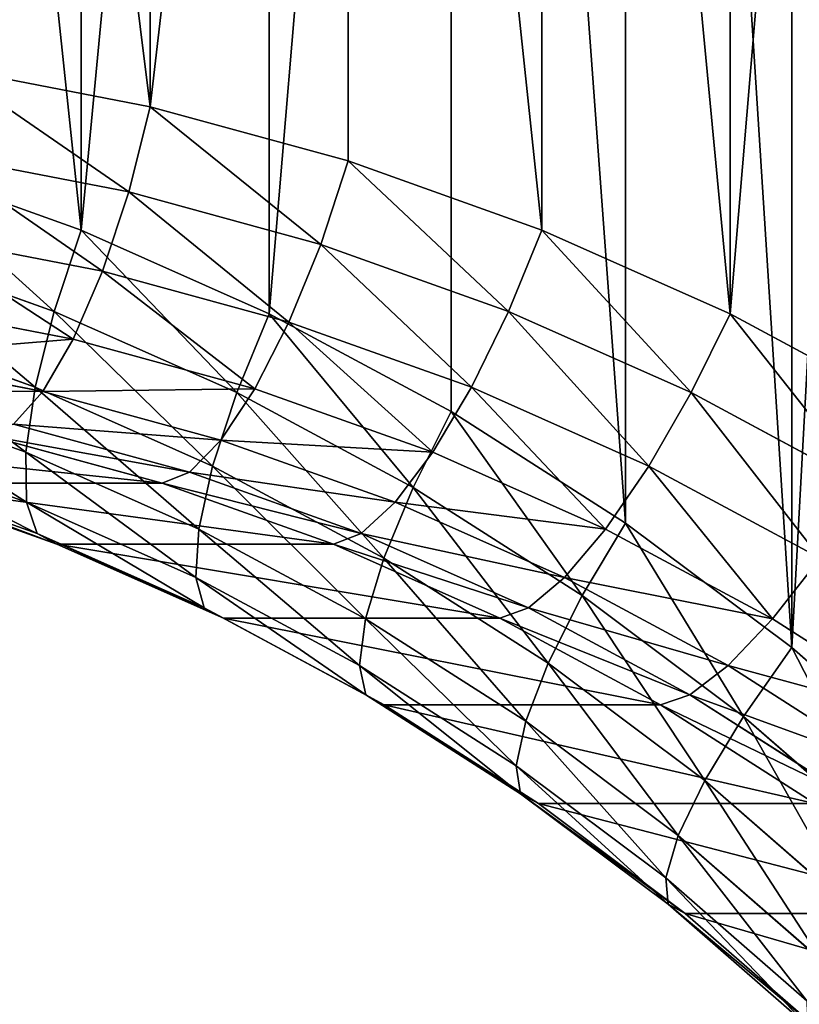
# Model space of a CAD drawing. Extents: x 0 to 1840, y 0 to 334.
# Tile 82 of 109: x 1791.62 to 1796.26, y 156.06 to 161.92. Entities that reach past the tile are written whole.
import ezdxf

# ---------------------------------------------------------------- set-up
doc = ezdxf.new("R2010")
doc.units = 0
doc.layers.get('0').update_dxf_attribs({"color": 13, "linetype": 'CONTINUOUS'})

# ---------------------------------------------------------------- blocks, each defined once
blk = doc.blocks.new('GROUP_16')
for p, q in [((50.0767, 14.7225, 2), (48.832, 14.4914, 2)), ((48.832, 14.4914, 2), (47.6077, 14.1695, 2)), ((48.9452, 13.9859, 2.0681), (48.832, 14.4914, 2)), ((47.6077, 14.1695, 2), (46.4103, 13.7586, 2)), ((47.6077, 14.1695, 12), (46.4103, 13.7586, 12)), ((47.6077, 14.1695, 2), (47.7577, 13.6737, 2.0681)), ((48.9452, 13.9859, 2.0681), (50.1525, 14.2101, 2.0681)), ((47.7577, 13.6737, 2.0681), (48.9452, 13.9859, 2.0681)), ((49.0507, 13.5149, 2.2679), (48.9452, 13.9859, 2.0681)), ((46.4103, 13.7586, 2), (45.2462, 13.261, 2)), ((46.4103, 13.7586, 12), (45.2462, 13.261, 12)), ((46.4103, 13.7586, 12), (46.5963, 13.2752, 11.9319)), ((46.5963, 13.2752, 2.0681), (46.4103, 13.7586, 2)), ((49.0507, 13.5149, 2.2679), (50.2231, 13.7326, 2.2679)), ((46.5963, 13.2752, 11.9319), (47.7577, 13.6737, 11.9319)), ((46.5963, 13.2752, 2.0681), (47.7577, 13.6737, 2.0681)), ((47.7577, 13.6737, 2.0681), (47.8975, 13.2117, 2.2679)), ((47.8975, 13.2117, 2.2679), (49.0507, 13.5149, 2.2679)), ((49.1413, 13.1104, 2.5858), (49.0507, 13.5149, 2.2679)), ((49.1413, 13.1104, 2.5858), (50.2838, 13.3226, 2.5858)), ((45.2462, 13.261, 2), (44.1219, 12.6793, 2)), ((45.2462, 13.261, 12), (44.1219, 12.6793, 12)), ((45.2462, 13.261, 12), (45.4672, 12.7925, 11.9319)), ((45.2462, 13.261, 2), (45.4672, 12.7925, 2.0681)), ((45.4672, 12.7925, 11.9319), (46.5963, 13.2752, 11.9319)), ((45.4672, 12.7925, 2.0681), (46.5963, 13.2752, 2.0681)), ((46.5963, 13.2752, 11.9319), (46.7696, 12.8247, 11.7321)), ((46.7696, 12.8247, 2.2679), (46.5963, 13.2752, 2.0681)), ((46.7696, 12.8247, 11.7321), (47.8975, 13.2117, 11.7321)), ((46.7696, 12.8247, 2.2679), (47.8975, 13.2117, 2.2679)), ((47.8975, 13.2117, 2.2679), (48.0175, 12.8149, 2.5858)), ((48.0175, 12.8149, 2.5858), (49.1413, 13.1104, 2.5858)), ((49.2109, 12.8, 3), (49.1413, 13.1104, 2.5858)), ((49.2109, 12.8, 3), (50.3304, 13.008, 3)), ((45.6731, 12.3559, 11.7321), (46.7696, 12.8247, 11.7321)), ((45.6731, 12.3559, 2.2679), (46.7696, 12.8247, 2.2679)), ((46.7696, 12.8247, 11.7321), (46.9184, 12.4378, 11.4142)), ((46.9184, 12.4378, 2.5858), (46.7696, 12.8247, 2.2679)), ((44.3766, 12.2282, 11.9319), (45.4672, 12.7925, 11.9319)), ((44.3766, 12.2282, 2.0681), (45.4672, 12.7925, 2.0681)), ((45.4672, 12.7925, 11.9319), (45.6731, 12.3559, 11.7321)), ((45.4672, 12.7925, 2.0681), (45.6731, 12.3559, 2.2679)), ((46.9184, 12.4378, 11.4142), (48.0175, 12.8149, 11.4142)), ((46.9184, 12.4378, 2.5858), (48.0175, 12.8149, 2.5858)), ((48.0175, 12.8149, 2.5858), (48.1096, 12.5105, 3)), ((48.1096, 12.5105, 3), (49.2109, 12.8, 3)), ((49.2546, 12.6049, 3.4824), (49.2109, 12.8, 3)), ((44.1219, 12.6793, 12), (43.0432, 12.0166, 12)), ((44.3766, 12.2282, 11.9319), (44.1219, 12.6793, 12)), ((48.1675, 12.3192, 3.4824), (49.2546, 12.6049, 3.4824)), ((48.1873, 12.2539, 4), (49.2695, 12.5384, 4)), ((47.0326, 12.141, 11), (48.1096, 12.5105, 11)), ((47.0326, 12.141, 3), (48.1096, 12.5105, 3)), ((48.1096, 12.5105, 3), (48.1675, 12.3192, 3.4824)), ((45.8499, 11.981, 11.4142), (46.9184, 12.4378, 11.4142)), ((45.8499, 11.981, 2.5858), (46.9184, 12.4378, 2.5858)), ((46.9184, 12.4378, 11.4142), (47.0326, 12.141, 11)), ((47.0326, 12.141, 3), (46.9184, 12.4378, 2.5858)), ((44.614, 11.808, 11.7321), (45.6731, 12.3559, 11.7321)), ((44.614, 11.808, 2.2679), (45.6731, 12.3559, 2.2679)), ((45.6731, 12.3559, 11.7321), (45.8499, 11.981, 11.4142)), ((45.6731, 12.3559, 2.2679), (45.8499, 11.981, 2.5858)), ((47.1044, 11.9544, 10.5176), (48.1675, 12.3192, 10.5176)), ((47.1044, 11.9544, 3.4824), (48.1675, 12.3192, 3.4824)), ((48.1675, 12.3192, 3.4824), (48.1873, 12.2539, 4)), ((47.1289, 11.8907, 4), (48.1873, 12.2539, 4)), ((47.1289, 11.8907, 10), (48.1873, 12.2539, 10)), ((48.1873, 12.2539, 4), (48.1873, 12.2539, 10)), ((43.3304, 11.5855, 11.9319), (44.3766, 12.2282, 11.9319)), ((44.614, 11.808, 11.7321), (44.3766, 12.2282, 11.9319)), ((45.9856, 11.6934, 11), (47.0326, 12.141, 11)), ((45.9856, 11.6934, 3), (47.0326, 12.141, 3)), ((47.0326, 12.141, 11), (47.1044, 11.9544, 10.5176)), ((47.1044, 11.9544, 3.4824), (47.0326, 12.141, 3)), ((43.0432, 12.0166, 12), (42.0161, 11.2765, 12)), ((43.0432, 12.0166, 12), (43.3304, 11.5855, 11.9319)), ((44.8179, 11.4471, 11.4142), (45.8499, 11.981, 11.4142)), ((44.8179, 11.4471, 2.5858), (45.8499, 11.981, 2.5858)), ((45.8499, 11.981, 11.4142), (45.9856, 11.6934, 11)), ((45.8499, 11.981, 2.5858), (45.9856, 11.6934, 3)), ((46.0709, 11.5125, 10.5176), (47.1044, 11.9544, 10.5176)), ((46.0709, 11.5125, 3.4824), (47.1044, 11.9544, 3.4824)), ((47.1044, 11.9544, 10.5176), (47.1289, 11.8907, 10)), ((47.1289, 11.8907, 4), (47.1044, 11.9544, 3.4824)), ((46.1, 11.4509, 4), (47.1289, 11.8907, 4)), ((46.1, 11.4509, 10), (47.1289, 11.8907, 10)), ((47.1289, 11.8907, 4), (47.1289, 11.8907, 10)), ((43.598, 11.1838, 11.7321), (44.614, 11.808, 11.7321)), ((44.8179, 11.4471, 11.4142), (44.614, 11.808, 11.7321)), ((44.8179, 11.4471, 2.5858), (44.614, 11.808, 2.2679)), ((44.9743, 11.1701, 11), (45.9856, 11.6934, 11)), ((44.9743, 11.1701, 3), (45.9856, 11.6934, 3)), ((45.9856, 11.6934, 11), (46.0709, 11.5125, 10.5176)), ((45.9856, 11.6934, 3), (46.0709, 11.5125, 3.4824)), ((42.3342, 10.8677, 11.9319), (43.3304, 11.5855, 11.9319)), ((43.3304, 11.5855, 11.9319), (43.598, 11.1838, 11.7321)), ((45.0726, 10.9961, 10.5176), (46.0709, 11.5125, 10.5176)), ((45.0726, 10.9961, 3.4824), (46.0709, 11.5125, 3.4824)), ((46.0709, 11.5125, 10.5176), (46.1, 11.4509, 10)), ((46.0709, 11.5125, 3.4824), (46.1, 11.4509, 4)), ((43.8278, 10.8388, 11.4142), (44.8179, 11.4471, 11.4142)), ((43.8278, 10.8388, 2.5858), (44.8179, 11.4471, 2.5858)), ((44.9743, 11.1701, 11), (44.8179, 11.4471, 11.4142)), ((44.9743, 11.1701, 3), (44.8179, 11.4471, 2.5858)), ((45.1062, 10.9367, 4), (46.1, 11.4509, 4)), ((45.1062, 10.9367, 10), (46.1, 11.4509, 10)), ((46.1, 11.4509, 4), (46.1, 11.4509, 10)), ((42.0161, 11.2765, 12), (41.0461, 10.4631, 12)), ((42.0161, 11.2765, 12), (42.3342, 10.8677, 11.9319)), ((42.6305, 10.4867, 11.7321), (43.598, 11.1838, 11.7321)), ((43.598, 11.1838, 11.7321), (43.8278, 10.8388, 11.4142)), ((44.0041, 10.5741, 11), (44.9743, 11.1701, 11)), ((44.0041, 10.5741, 3), (44.9743, 11.1701, 3)), ((45.0726, 10.9961, 10.5176), (44.9743, 11.1701, 11)), ((45.0726, 10.9961, 3.4824), (44.9743, 11.1701, 3)), ((44.1149, 10.4077, 10.5176), (45.0726, 10.9961, 10.5176)), ((44.1149, 10.4077, 3.4824), (45.0726, 10.9961, 3.4824)), ((45.1062, 10.9367, 10), (45.0726, 10.9961, 10.5176)), ((45.1062, 10.9367, 4), (45.0726, 10.9961, 3.4824)), ((44.1528, 10.3509, 4), (45.1062, 10.9367, 4)), ((44.1528, 10.3509, 10), (45.1062, 10.9367, 10)), ((45.1062, 10.9367, 4), (45.1062, 10.9367, 10)), ((41.3933, 10.0787, 11.9319), (42.3342, 10.8677, 11.9319)), ((42.3342, 10.8677, 11.9319), (42.6305, 10.4867, 11.7321)), ((42.885, 10.1595, 11.4142), (43.8278, 10.8388, 11.4142)), ((43.8278, 10.8388, 11.4142), (44.0041, 10.5741, 11)), ((43.0803, 9.9085, 11), (44.0041, 10.5741, 11)), ((44.0041, 10.5741, 11), (44.1149, 10.4077, 10.5176)), ((41.7168, 9.7205, 11.7321), (42.6305, 10.4867, 11.7321)), ((42.6305, 10.4867, 11.7321), (42.885, 10.1595, 11.4142)), ((43.203, 9.7507, 10.5176), (44.1149, 10.4077, 10.5176)), ((44.1149, 10.4077, 10.5176), (44.1528, 10.3509, 10)), ((43.2449, 9.6968, 10), (44.1528, 10.3509, 10)), ((44.1528, 10.3509, 4), (44.1528, 10.3509, 10)), ((41.9946, 9.4129, 11.4142), (42.885, 10.1595, 11.4142)), ((42.885, 10.1595, 11.4142), (43.0803, 9.9085, 11)), ((42.2078, 9.1768, 11), (43.0803, 9.9085, 11)), ((43.0803, 9.9085, 11), (43.203, 9.7507, 10.5176)), ((42.3418, 9.0285, 10.5176), (43.203, 9.7507, 10.5176)), ((43.203, 9.7507, 10.5176), (43.2449, 9.6968, 10)), ((42.3875, 8.9778, 10), (43.2449, 9.6968, 10)), ((43.2449, 9.6968, 4), (43.2449, 9.6968, 10))]:
    blk.add_line(p, q)
mesh = blk.add_polyface()
corners = [(30.0267, 34.8137, 2), (25, 4, 2), (25, 34.8137, 2), (30.0267, 4, 2), (30.9039, 34.7436, 2), (30.9039, 4.0701, 2), (31.7841, 34.6111, 2), (31.7841, 4.2026, 2), (32.6529, 34.4177, 2), (32.6529, 4.396, 2), (33.5061, 34.1641, 2), (33.5061, 4.6496, 2), (34.3395, 33.8518, 2), (34.3395, 4.9619, 2), (35.1492, 33.4821, 2), (35.1492, 5.3316, 2), (35.9312, 33.057, 2), (35.9312, 5.7568, 2), (36.6816, 32.5784, 2), (36.6816, 6.2354, 2), (37.3969, 6.7651, 2), (37.3969, 32.0486, 2), (38.0735, 31.4704, 2), (38.0735, 7.3433, 2), (38.7083, 30.8464, 2), (38.7083, 7.9673, 2), (39.3454, 30.1261, 2), (39.3454, 8.6876, 2), (40.1384, 9.5807, 2), (40.1384, 29.233, 2), (41.0461, 28.3506, 2), (41.0461, 10.4631, 2), (42.0161, 27.5372, 2), (42.0161, 11.2765, 2), (43.0432, 26.7971, 2), (43.0432, 12.0166, 2), (44.1219, 26.1345, 2), (44.1219, 12.6793, 2), (45.2462, 13.261, 2), (45.2462, 25.5527, 2), (46.4103, 25.0551, 2), (46.4103, 13.7586, 2), (47.6077, 24.6442, 2), (47.6077, 14.1695, 2), (48.832, 14.4914, 2), (48.832, 24.3224, 2), (50.0767, 24.0912, 2), (50.0767, 14.7225, 2), (51.3349, 14.8617, 2), (51.3349, 23.952, 2), (52.5633, 23.9069, 2), (52.5633, 14.9069, 2), (60.6, 14.9069, 2), (60.6, 23.9069, 2)]
mesh.append_faces([[corners[k] for k in face] for face in [(0, 1, 2), (52, 50, 53)]], dxfattribs={"vtx0": -1})
mesh.append_faces([[corners[k] for k in face] for face in [(1, 0, 3), (3, 4, 5), (5, 6, 7), (7, 8, 9), (9, 10, 11), (11, 12, 13), (13, 14, 15), (15, 16, 17), (17, 18, 19), (19, 18, 20), (20, 22, 23), (23, 24, 25), (25, 26, 27), (27, 26, 28), (28, 30, 31), (31, 32, 33), (33, 34, 35), (35, 36, 37), (37, 36, 38), (38, 40, 41), (41, 42, 43), (43, 42, 44), (44, 46, 47), (47, 46, 48), (48, 50, 51), (51, 50, 52)]], dxfattribs={"vtx0": -1, "vtx1": -1})
mesh.append_faces([[corners[k] for k in face] for face in [(3, 0, 4), (5, 4, 6), (7, 6, 8), (9, 8, 10), (11, 10, 12), (13, 12, 14), (15, 14, 16), (17, 16, 18), (20, 18, 21), (20, 21, 22), (23, 22, 24), (25, 24, 26), (28, 26, 29), (28, 29, 30), (31, 30, 32), (33, 32, 34), (35, 34, 36), (38, 36, 39), (38, 39, 40), (41, 40, 42), (44, 42, 45), (44, 45, 46), (48, 46, 49), (48, 49, 50)]], dxfattribs={"vtx0": -1, "vtx2": -1})
mesh = blk.add_polyface()
corners = [(30.0267, 4, 12), (25, 34.8137, 12), (25, 4, 12), (30.0267, 34.8137, 12), (30.9039, 34.7436, 12), (30.9039, 4.0701, 12), (31.7841, 4.2026, 12), (31.7841, 34.6111, 12), (32.6529, 4.396, 12), (32.6529, 34.4177, 12), (33.5061, 34.1641, 12), (33.5061, 4.6496, 12), (34.3395, 4.9619, 12), (34.3395, 33.8518, 12), (35.1492, 5.3316, 12), (35.1492, 33.4821, 12), (35.9312, 5.7568, 12), (35.9312, 33.057, 12), (36.6816, 6.2354, 12), (36.6816, 32.5784, 12), (37.3969, 6.7651, 12), (37.3969, 32.0486, 12), (38.0735, 7.3433, 12), (38.0735, 31.4704, 12), (38.7083, 7.9673, 12), (38.7083, 30.8464, 12), (39.3454, 8.6876, 12), (39.3454, 30.1261, 12), (40.1384, 9.5807, 12), (40.1384, 29.233, 12), (41.0461, 10.4631, 12), (41.0461, 28.3506, 12), (42.0161, 11.2765, 12), (42.0161, 27.5372, 12), (43.0432, 26.7971, 12), (43.0432, 12.0166, 12), (44.1219, 26.1345, 12), (44.1219, 12.6793, 12), (45.2462, 13.261, 12), (45.2462, 25.5527, 12), (46.4103, 13.7586, 12), (46.4103, 25.0551, 12), (47.6077, 24.6442, 12), (47.6077, 14.1695, 12), (48.832, 14.4914, 12), (48.832, 24.3224, 12), (50.0767, 14.7225, 12), (50.0767, 24.0912, 12), (51.3349, 14.8617, 12), (51.3349, 23.952, 12), (52.5633, 14.9069, 12), (52.5633, 23.9069, 12), (60.6, 14.9069, 12), (60.6, 23.9069, 12)]
mesh.append_faces([[corners[k] for k in face] for face in [(0, 1, 2), (51, 52, 53)]], dxfattribs={"vtx0": -1})
mesh.append_faces([[corners[k] for k in face] for face in [(1, 0, 3), (3, 0, 4), (4, 6, 7), (7, 8, 9), (9, 8, 10), (10, 12, 13), (13, 14, 15), (15, 16, 17), (17, 18, 19), (19, 20, 21), (21, 22, 23), (23, 24, 25), (25, 26, 27), (27, 28, 29), (29, 30, 31), (31, 32, 33), (33, 32, 34), (34, 35, 36), (36, 38, 39), (39, 40, 41), (41, 40, 42), (42, 44, 45), (45, 46, 47), (47, 48, 49), (49, 50, 51)]], dxfattribs={"vtx0": -1, "vtx1": -1})
mesh.append_faces([[corners[k] for k in face] for face in [(4, 0, 5), (4, 5, 6), (7, 6, 8), (10, 8, 11), (10, 11, 12), (13, 12, 14), (15, 14, 16), (17, 16, 18), (19, 18, 20), (21, 20, 22), (23, 22, 24), (25, 24, 26), (27, 26, 28), (29, 28, 30), (31, 30, 32), (34, 32, 35), (36, 35, 37), (36, 37, 38), (39, 38, 40), (42, 40, 43), (42, 43, 44), (45, 44, 46), (47, 46, 48), (49, 48, 50), (51, 50, 52)]], dxfattribs={"vtx0": -1, "vtx2": -1})
mesh = blk.add_polyface()
corners = [(50.0767, 14.7225, 2), (48.9452, 13.9859, 2.0681), (48.832, 14.4914, 2), (50.1525, 14.2101, 2.0681)]
mesh.append_faces([[corners[k] for k in face] for face in [(0, 1, 2), (1, 0, 3)]], dxfattribs={"vtx0": -1})
mesh = blk.add_polyface()
corners = [(48.832, 14.4914, 2), (47.7577, 13.6737, 2.0681), (47.6077, 14.1695, 2), (48.9452, 13.9859, 2.0681)]
mesh.append_faces([[corners[k] for k in face] for face in [(0, 1, 2), (1, 0, 3)]], dxfattribs={"vtx0": -1})
mesh = blk.add_polyface()
corners = [(46.5963, 13.2752, 11.9319), (47.6077, 14.1695, 12), (46.4103, 13.7586, 12), (47.7577, 13.6737, 11.9319)]
mesh.append_faces([[corners[k] for k in face] for face in [(0, 1, 2), (1, 0, 3)]], dxfattribs={"vtx0": -1})
mesh = blk.add_polyface()
corners = [(47.6077, 14.1695, 2), (46.5963, 13.2752, 2.0681), (46.4103, 13.7586, 2), (47.7577, 13.6737, 2.0681)]
mesh.append_faces([[corners[k] for k in face] for face in [(0, 1, 2), (1, 0, 3)]], dxfattribs={"vtx0": -1})
mesh = blk.add_polyface()
corners = [(50.1525, 14.2101, 2.0681), (49.0507, 13.5149, 2.2679), (48.9452, 13.9859, 2.0681), (50.2231, 13.7326, 2.2679)]
mesh.append_faces([[corners[k] for k in face] for face in [(0, 1, 2), (1, 0, 3)]], dxfattribs={"vtx0": -1})
mesh = blk.add_polyface()
corners = [(48.9452, 13.9859, 2.0681), (47.8975, 13.2117, 2.2679), (47.7577, 13.6737, 2.0681), (49.0507, 13.5149, 2.2679)]
mesh.append_faces([[corners[k] for k in face] for face in [(0, 1, 2), (1, 0, 3)]], dxfattribs={"vtx0": -1})
mesh = blk.add_polyface()
corners = [(45.4672, 12.7925, 11.9319), (46.4103, 13.7586, 12), (45.2462, 13.261, 12), (46.5963, 13.2752, 11.9319)]
mesh.append_faces([[corners[k] for k in face] for face in [(0, 1, 2), (1, 0, 3)]], dxfattribs={"vtx0": -1})
mesh = blk.add_polyface()
corners = [(46.4103, 13.7586, 2), (45.4672, 12.7925, 2.0681), (45.2462, 13.261, 2), (46.5963, 13.2752, 2.0681)]
mesh.append_faces([[corners[k] for k in face] for face in [(0, 1, 2), (1, 0, 3)]], dxfattribs={"vtx0": -1})
mesh = blk.add_polyface()
corners = [(50.2231, 13.7326, 2.2679), (49.1413, 13.1104, 2.5858), (49.0507, 13.5149, 2.2679), (50.2838, 13.3226, 2.5858)]
mesh.append_faces([[corners[k] for k in face] for face in [(0, 1, 2), (1, 0, 3)]], dxfattribs={"vtx0": -1})
mesh = blk.add_polyface()
corners = [(46.7696, 12.8247, 11.7321), (47.7577, 13.6737, 11.9319), (46.5963, 13.2752, 11.9319), (47.8975, 13.2117, 11.7321)]
mesh.append_faces([[corners[k] for k in face] for face in [(0, 1, 2), (1, 0, 3)]], dxfattribs={"vtx0": -1})
mesh = blk.add_polyface()
corners = [(47.7577, 13.6737, 2.0681), (46.7696, 12.8247, 2.2679), (46.5963, 13.2752, 2.0681), (47.8975, 13.2117, 2.2679)]
mesh.append_faces([[corners[k] for k in face] for face in [(0, 1, 2), (1, 0, 3)]], dxfattribs={"vtx0": -1})
mesh = blk.add_polyface()
corners = [(49.0507, 13.5149, 2.2679), (48.0175, 12.8149, 2.5858), (47.8975, 13.2117, 2.2679), (49.1413, 13.1104, 2.5858)]
mesh.append_faces([[corners[k] for k in face] for face in [(0, 1, 2), (1, 0, 3)]], dxfattribs={"vtx0": -1})
mesh = blk.add_polyface()
corners = [(50.3304, 13.008, 3), (49.1413, 13.1104, 2.5858), (50.2838, 13.3226, 2.5858), (49.2109, 12.8, 3)]
mesh.append_faces([[corners[k] for k in face] for face in [(0, 1, 2), (1, 0, 3)]], dxfattribs={"vtx0": -1})
mesh = blk.add_polyface()
corners = [(44.3766, 12.2282, 11.9319), (45.2462, 13.261, 12), (44.1219, 12.6793, 12), (45.4672, 12.7925, 11.9319)]
mesh.append_faces([[corners[k] for k in face] for face in [(0, 1, 2), (1, 0, 3)]], dxfattribs={"vtx0": -1})
mesh = blk.add_polyface()
corners = [(45.2462, 13.261, 2), (44.3766, 12.2282, 2.0681), (44.1219, 12.6793, 2), (45.4672, 12.7925, 2.0681)]
mesh.append_faces([[corners[k] for k in face] for face in [(0, 1, 2), (1, 0, 3)]], dxfattribs={"vtx0": -1})
mesh = blk.add_polyface()
corners = [(45.6731, 12.3559, 11.7321), (46.5963, 13.2752, 11.9319), (45.4672, 12.7925, 11.9319), (46.7696, 12.8247, 11.7321)]
mesh.append_faces([[corners[k] for k in face] for face in [(0, 1, 2), (1, 0, 3)]], dxfattribs={"vtx0": -1})
mesh = blk.add_polyface()
corners = [(46.5963, 13.2752, 2.0681), (45.6731, 12.3559, 2.2679), (45.4672, 12.7925, 2.0681), (46.7696, 12.8247, 2.2679)]
mesh.append_faces([[corners[k] for k in face] for face in [(0, 1, 2), (1, 0, 3)]], dxfattribs={"vtx0": -1})
mesh = blk.add_polyface()
corners = [(46.9184, 12.4378, 11.4142), (47.8975, 13.2117, 11.7321), (46.7696, 12.8247, 11.7321), (48.0175, 12.8149, 11.4142)]
mesh.append_faces([[corners[k] for k in face] for face in [(0, 1, 2), (1, 0, 3)]], dxfattribs={"vtx0": -1})
mesh = blk.add_polyface()
corners = [(47.8975, 13.2117, 2.2679), (46.9184, 12.4378, 2.5858), (46.7696, 12.8247, 2.2679), (48.0175, 12.8149, 2.5858)]
mesh.append_faces([[corners[k] for k in face] for face in [(0, 1, 2), (1, 0, 3)]], dxfattribs={"vtx0": -1})
mesh = blk.add_polyface()
corners = [(49.2109, 12.8, 3), (48.0175, 12.8149, 2.5858), (49.1413, 13.1104, 2.5858), (48.1096, 12.5105, 3)]
mesh.append_faces([[corners[k] for k in face] for face in [(0, 1, 2), (1, 0, 3)]], dxfattribs={"vtx0": -1})
mesh = blk.add_polyface()
corners = [(50.3596, 12.8102, 3.4824), (49.2109, 12.8, 3), (50.3304, 13.008, 3), (49.2546, 12.6049, 3.4824)]
mesh.append_faces([[corners[k] for k in face] for face in [(0, 1, 2), (1, 0, 3)]], dxfattribs={"vtx0": -1})
mesh = blk.add_polyface()
corners = [(45.8499, 11.981, 11.4142), (46.7696, 12.8247, 11.7321), (45.6731, 12.3559, 11.7321), (46.9184, 12.4378, 11.4142)]
mesh.append_faces([[corners[k] for k in face] for face in [(0, 1, 2), (1, 0, 3)]], dxfattribs={"vtx0": -1})
mesh = blk.add_polyface()
corners = [(46.7696, 12.8247, 2.2679), (45.8499, 11.981, 2.5858), (45.6731, 12.3559, 2.2679), (46.9184, 12.4378, 2.5858)]
mesh.append_faces([[corners[k] for k in face] for face in [(0, 1, 2), (1, 0, 3)]], dxfattribs={"vtx0": -1})
mesh = blk.add_polyface()
corners = [(44.614, 11.808, 11.7321), (45.4672, 12.7925, 11.9319), (44.3766, 12.2282, 11.9319), (45.6731, 12.3559, 11.7321)]
mesh.append_faces([[corners[k] for k in face] for face in [(0, 1, 2), (1, 0, 3)]], dxfattribs={"vtx0": -1})
mesh = blk.add_polyface()
corners = [(45.4672, 12.7925, 2.0681), (44.614, 11.808, 2.2679), (44.3766, 12.2282, 2.0681), (45.6731, 12.3559, 2.2679)]
mesh.append_faces([[corners[k] for k in face] for face in [(0, 1, 2), (1, 0, 3)]], dxfattribs={"vtx0": -1})
mesh = blk.add_polyface()
corners = [(48.0175, 12.8149, 11.4142), (47.0326, 12.141, 11), (48.1096, 12.5105, 11), (46.9184, 12.4378, 11.4142)]
mesh.append_faces([[corners[k] for k in face] for face in [(0, 1, 2), (1, 0, 3)]], dxfattribs={"vtx0": -1})
mesh = blk.add_polyface()
corners = [(48.1096, 12.5105, 3), (46.9184, 12.4378, 2.5858), (48.0175, 12.8149, 2.5858), (47.0326, 12.141, 3)]
mesh.append_faces([[corners[k] for k in face] for face in [(0, 1, 2), (1, 0, 3)]], dxfattribs={"vtx0": -1})
mesh = blk.add_polyface()
corners = [(49.2546, 12.6049, 3.4824), (48.1096, 12.5105, 3), (49.2109, 12.8, 3), (48.1675, 12.3192, 3.4824)]
mesh.append_faces([[corners[k] for k in face] for face in [(0, 1, 2), (1, 0, 3)]], dxfattribs={"vtx0": -1})
mesh = blk.add_polyface()
corners = [(43.3304, 11.5855, 11.9319), (44.1219, 12.6793, 12), (43.0432, 12.0166, 12), (44.3766, 12.2282, 11.9319)]
mesh.append_faces([[corners[k] for k in face] for face in [(0, 1, 2), (1, 0, 3)]], dxfattribs={"vtx0": -1})
mesh = blk.add_polyface()
corners = [(49.2695, 12.5384, 4), (48.1675, 12.3192, 3.4824), (49.2546, 12.6049, 3.4824), (48.1873, 12.2539, 4)]
mesh.append_faces([[corners[k] for k in face] for face in [(0, 1, 2), (1, 0, 3)]], dxfattribs={"vtx0": -1})
mesh = blk.add_polyface()
corners = [(49.2695, 12.5384, 10), (48.1873, 12.2539, 4), (49.2695, 12.5384, 4), (48.1873, 12.2539, 10)]
mesh.append_faces([[corners[k] for k in face] for face in [(0, 1, 2), (1, 0, 3)]], dxfattribs={"vtx0": -1})
mesh = blk.add_polyface()
corners = [(48.1096, 12.5105, 11), (47.1044, 11.9544, 10.5176), (48.1675, 12.3192, 10.5176), (47.0326, 12.141, 11)]
mesh.append_faces([[corners[k] for k in face] for face in [(0, 1, 2), (1, 0, 3)]], dxfattribs={"vtx0": -1})
mesh = blk.add_polyface()
corners = [(48.1675, 12.3192, 3.4824), (47.0326, 12.141, 3), (48.1096, 12.5105, 3), (47.1044, 11.9544, 3.4824)]
mesh.append_faces([[corners[k] for k in face] for face in [(0, 1, 2), (1, 0, 3)]], dxfattribs={"vtx0": -1})
mesh = blk.add_polyface()
corners = [(46.9184, 12.4378, 11.4142), (45.9856, 11.6934, 11), (47.0326, 12.141, 11), (45.8499, 11.981, 11.4142)]
mesh.append_faces([[corners[k] for k in face] for face in [(0, 1, 2), (1, 0, 3)]], dxfattribs={"vtx0": -1})
mesh = blk.add_polyface()
corners = [(47.0326, 12.141, 3), (45.8499, 11.981, 2.5858), (46.9184, 12.4378, 2.5858), (45.9856, 11.6934, 3)]
mesh.append_faces([[corners[k] for k in face] for face in [(0, 1, 2), (1, 0, 3)]], dxfattribs={"vtx0": -1})
mesh = blk.add_polyface()
corners = [(44.8179, 11.4471, 11.4142), (45.6731, 12.3559, 11.7321), (44.614, 11.808, 11.7321), (45.8499, 11.981, 11.4142)]
mesh.append_faces([[corners[k] for k in face] for face in [(0, 1, 2), (1, 0, 3)]], dxfattribs={"vtx0": -1})
mesh = blk.add_polyface()
corners = [(45.6731, 12.3559, 2.2679), (44.8179, 11.4471, 2.5858), (44.614, 11.808, 2.2679), (45.8499, 11.981, 2.5858)]
mesh.append_faces([[corners[k] for k in face] for face in [(0, 1, 2), (1, 0, 3)]], dxfattribs={"vtx0": -1})
mesh = blk.add_polyface()
corners = [(48.1675, 12.3192, 10.5176), (47.1289, 11.8907, 10), (48.1873, 12.2539, 10), (47.1044, 11.9544, 10.5176)]
mesh.append_faces([[corners[k] for k in face] for face in [(0, 1, 2), (1, 0, 3)]], dxfattribs={"vtx0": -1})
mesh = blk.add_polyface()
corners = [(48.1873, 12.2539, 4), (47.1044, 11.9544, 3.4824), (48.1675, 12.3192, 3.4824), (47.1289, 11.8907, 4)]
mesh.append_faces([[corners[k] for k in face] for face in [(0, 1, 2), (1, 0, 3)]], dxfattribs={"vtx0": -1})
mesh = blk.add_polyface()
corners = [(48.1873, 12.2539, 10), (47.1289, 11.8907, 4), (48.1873, 12.2539, 4), (47.1289, 11.8907, 10)]
mesh.append_faces([[corners[k] for k in face] for face in [(0, 1, 2), (1, 0, 3)]], dxfattribs={"vtx0": -1})
mesh = blk.add_polyface()
corners = [(43.598, 11.1838, 11.7321), (44.3766, 12.2282, 11.9319), (43.3304, 11.5855, 11.9319), (44.614, 11.808, 11.7321)]
mesh.append_faces([[corners[k] for k in face] for face in [(0, 1, 2), (1, 0, 3)]], dxfattribs={"vtx0": -1})
mesh = blk.add_polyface()
corners = [(47.0326, 12.141, 11), (46.0709, 11.5125, 10.5176), (47.1044, 11.9544, 10.5176), (45.9856, 11.6934, 11)]
mesh.append_faces([[corners[k] for k in face] for face in [(0, 1, 2), (1, 0, 3)]], dxfattribs={"vtx0": -1})
mesh = blk.add_polyface()
corners = [(47.1044, 11.9544, 3.4824), (45.9856, 11.6934, 3), (47.0326, 12.141, 3), (46.0709, 11.5125, 3.4824)]
mesh.append_faces([[corners[k] for k in face] for face in [(0, 1, 2), (1, 0, 3)]], dxfattribs={"vtx0": -1})
mesh = blk.add_polyface()
corners = [(42.3342, 10.8677, 11.9319), (43.0432, 12.0166, 12), (42.0161, 11.2765, 12), (43.3304, 11.5855, 11.9319)]
mesh.append_faces([[corners[k] for k in face] for face in [(0, 1, 2), (1, 0, 3)]], dxfattribs={"vtx0": -1})
mesh = blk.add_polyface()
corners = [(45.8499, 11.981, 11.4142), (44.9743, 11.1701, 11), (45.9856, 11.6934, 11), (44.8179, 11.4471, 11.4142)]
mesh.append_faces([[corners[k] for k in face] for face in [(0, 1, 2), (1, 0, 3)]], dxfattribs={"vtx0": -1})
mesh = blk.add_polyface()
corners = [(45.9856, 11.6934, 3), (44.8179, 11.4471, 2.5858), (45.8499, 11.981, 2.5858), (44.9743, 11.1701, 3)]
mesh.append_faces([[corners[k] for k in face] for face in [(0, 1, 2), (1, 0, 3)]], dxfattribs={"vtx0": -1})
mesh = blk.add_polyface()
corners = [(47.1044, 11.9544, 10.5176), (46.1, 11.4509, 10), (47.1289, 11.8907, 10), (46.0709, 11.5125, 10.5176)]
mesh.append_faces([[corners[k] for k in face] for face in [(0, 1, 2), (1, 0, 3)]], dxfattribs={"vtx0": -1})
mesh = blk.add_polyface()
corners = [(47.1289, 11.8907, 4), (46.0709, 11.5125, 3.4824), (47.1044, 11.9544, 3.4824), (46.1, 11.4509, 4)]
mesh.append_faces([[corners[k] for k in face] for face in [(0, 1, 2), (1, 0, 3)]], dxfattribs={"vtx0": -1})
mesh = blk.add_polyface()
corners = [(47.1289, 11.8907, 10), (46.1, 11.4509, 4), (47.1289, 11.8907, 4), (46.1, 11.4509, 10)]
mesh.append_faces([[corners[k] for k in face] for face in [(0, 1, 2), (1, 0, 3)]], dxfattribs={"vtx0": -1})
mesh = blk.add_polyface()
corners = [(43.8278, 10.8388, 11.4142), (44.614, 11.808, 11.7321), (43.598, 11.1838, 11.7321), (44.8179, 11.4471, 11.4142)]
mesh.append_faces([[corners[k] for k in face] for face in [(0, 1, 2), (1, 0, 3)]], dxfattribs={"vtx0": -1})
mesh = blk.add_polyface()
corners = [(44.614, 11.808, 2.2679), (43.8278, 10.8388, 2.5858), (43.598, 11.1838, 2.2679), (44.8179, 11.4471, 2.5858)]
mesh.append_faces([[corners[k] for k in face] for face in [(0, 1, 2), (1, 0, 3)]], dxfattribs={"vtx0": -1})
mesh = blk.add_polyface()
corners = [(45.9856, 11.6934, 11), (45.0726, 10.9961, 10.5176), (46.0709, 11.5125, 10.5176), (44.9743, 11.1701, 11)]
mesh.append_faces([[corners[k] for k in face] for face in [(0, 1, 2), (1, 0, 3)]], dxfattribs={"vtx0": -1})
mesh = blk.add_polyface()
corners = [(46.0709, 11.5125, 3.4824), (44.9743, 11.1701, 3), (45.9856, 11.6934, 3), (45.0726, 10.9961, 3.4824)]
mesh.append_faces([[corners[k] for k in face] for face in [(0, 1, 2), (1, 0, 3)]], dxfattribs={"vtx0": -1})
mesh = blk.add_polyface()
corners = [(42.6305, 10.4867, 11.7321), (43.3304, 11.5855, 11.9319), (42.3342, 10.8677, 11.9319), (43.598, 11.1838, 11.7321)]
mesh.append_faces([[corners[k] for k in face] for face in [(0, 1, 2), (1, 0, 3)]], dxfattribs={"vtx0": -1})
mesh = blk.add_polyface()
corners = [(46.0709, 11.5125, 10.5176), (45.1062, 10.9367, 10), (46.1, 11.4509, 10), (45.0726, 10.9961, 10.5176)]
mesh.append_faces([[corners[k] for k in face] for face in [(0, 1, 2), (1, 0, 3)]], dxfattribs={"vtx0": -1})
mesh = blk.add_polyface()
corners = [(46.1, 11.4509, 4), (45.0726, 10.9961, 3.4824), (46.0709, 11.5125, 3.4824), (45.1062, 10.9367, 4)]
mesh.append_faces([[corners[k] for k in face] for face in [(0, 1, 2), (1, 0, 3)]], dxfattribs={"vtx0": -1})
mesh = blk.add_polyface()
corners = [(44.8179, 11.4471, 11.4142), (44.0041, 10.5741, 11), (44.9743, 11.1701, 11), (43.8278, 10.8388, 11.4142)]
mesh.append_faces([[corners[k] for k in face] for face in [(0, 1, 2), (1, 0, 3)]], dxfattribs={"vtx0": -1})
mesh = blk.add_polyface()
corners = [(44.9743, 11.1701, 3), (43.8278, 10.8388, 2.5858), (44.8179, 11.4471, 2.5858), (44.0041, 10.5741, 3)]
mesh.append_faces([[corners[k] for k in face] for face in [(0, 1, 2), (1, 0, 3)]], dxfattribs={"vtx0": -1})
mesh = blk.add_polyface()
corners = [(46.1, 11.4509, 10), (45.1062, 10.9367, 4), (46.1, 11.4509, 4), (45.1062, 10.9367, 10)]
mesh.append_faces([[corners[k] for k in face] for face in [(0, 1, 2), (1, 0, 3)]], dxfattribs={"vtx0": -1})
mesh = blk.add_polyface()
corners = [(41.3933, 10.0787, 11.9319), (42.0161, 11.2765, 12), (41.0461, 10.4631, 12), (42.3342, 10.8677, 11.9319)]
mesh.append_faces([[corners[k] for k in face] for face in [(0, 1, 2), (1, 0, 3)]], dxfattribs={"vtx0": -1})
mesh = blk.add_polyface()
corners = [(42.885, 10.1595, 11.4142), (43.598, 11.1838, 11.7321), (42.6305, 10.4867, 11.7321), (43.8278, 10.8388, 11.4142)]
mesh.append_faces([[corners[k] for k in face] for face in [(0, 1, 2), (1, 0, 3)]], dxfattribs={"vtx0": -1})
mesh = blk.add_polyface()
corners = [(44.9743, 11.1701, 11), (44.1149, 10.4077, 10.5176), (45.0726, 10.9961, 10.5176), (44.0041, 10.5741, 11)]
mesh.append_faces([[corners[k] for k in face] for face in [(0, 1, 2), (1, 0, 3)]], dxfattribs={"vtx0": -1})
mesh = blk.add_polyface()
corners = [(45.0726, 10.9961, 3.4824), (44.0041, 10.5741, 3), (44.9743, 11.1701, 3), (44.1149, 10.4077, 3.4824)]
mesh.append_faces([[corners[k] for k in face] for face in [(0, 1, 2), (1, 0, 3)]], dxfattribs={"vtx0": -1})
mesh = blk.add_polyface()
corners = [(45.0726, 10.9961, 10.5176), (44.1528, 10.3509, 10), (45.1062, 10.9367, 10), (44.1149, 10.4077, 10.5176)]
mesh.append_faces([[corners[k] for k in face] for face in [(0, 1, 2), (1, 0, 3)]], dxfattribs={"vtx0": -1})
mesh = blk.add_polyface()
corners = [(45.1062, 10.9367, 4), (44.1149, 10.4077, 3.4824), (45.0726, 10.9961, 3.4824), (44.1528, 10.3509, 4)]
mesh.append_faces([[corners[k] for k in face] for face in [(0, 1, 2), (1, 0, 3)]], dxfattribs={"vtx0": -1})
mesh = blk.add_polyface()
corners = [(45.1062, 10.9367, 10), (44.1528, 10.3509, 4), (45.1062, 10.9367, 4), (44.1528, 10.3509, 10)]
mesh.append_faces([[corners[k] for k in face] for face in [(0, 1, 2), (1, 0, 3)]], dxfattribs={"vtx0": -1})
mesh = blk.add_polyface()
corners = [(41.7168, 9.7205, 11.7321), (42.3342, 10.8677, 11.9319), (41.3933, 10.0787, 11.9319), (42.6305, 10.4867, 11.7321)]
mesh.append_faces([[corners[k] for k in face] for face in [(0, 1, 2), (1, 0, 3)]], dxfattribs={"vtx0": -1})
mesh = blk.add_polyface()
corners = [(43.8278, 10.8388, 11.4142), (43.0803, 9.9085, 11), (44.0041, 10.5741, 11), (42.885, 10.1595, 11.4142)]
mesh.append_faces([[corners[k] for k in face] for face in [(0, 1, 2), (1, 0, 3)]], dxfattribs={"vtx0": -1})
mesh = blk.add_polyface()
corners = [(44.0041, 10.5741, 11), (43.203, 9.7507, 10.5176), (44.1149, 10.4077, 10.5176), (43.0803, 9.9085, 11)]
mesh.append_faces([[corners[k] for k in face] for face in [(0, 1, 2), (1, 0, 3)]], dxfattribs={"vtx0": -1})
mesh = blk.add_polyface()
corners = [(41.9946, 9.4129, 11.4142), (42.6305, 10.4867, 11.7321), (41.7168, 9.7205, 11.7321), (42.885, 10.1595, 11.4142)]
mesh.append_faces([[corners[k] for k in face] for face in [(0, 1, 2), (1, 0, 3)]], dxfattribs={"vtx0": -1})
mesh = blk.add_polyface()
corners = [(44.1149, 10.4077, 10.5176), (43.2449, 9.6968, 10), (44.1528, 10.3509, 10), (43.203, 9.7507, 10.5176)]
mesh.append_faces([[corners[k] for k in face] for face in [(0, 1, 2), (1, 0, 3)]], dxfattribs={"vtx0": -1})
mesh = blk.add_polyface()
corners = [(44.1528, 10.3509, 10), (43.2449, 9.6968, 4), (44.1528, 10.3509, 4), (43.2449, 9.6968, 10)]
mesh.append_faces([[corners[k] for k in face] for face in [(0, 1, 2), (1, 0, 3)]], dxfattribs={"vtx0": -1})
mesh = blk.add_polyface()
corners = [(42.2078, 9.1768, 11), (42.885, 10.1595, 11.4142), (41.9946, 9.4129, 11.4142), (43.0803, 9.9085, 11)]
mesh.append_faces([[corners[k] for k in face] for face in [(0, 1, 2), (1, 0, 3)]], dxfattribs={"vtx0": -1})
mesh = blk.add_polyface()
corners = [(43.0803, 9.9085, 11), (42.3418, 9.0285, 10.5176), (43.203, 9.7507, 10.5176), (42.2078, 9.1768, 11)]
mesh.append_faces([[corners[k] for k in face] for face in [(0, 1, 2), (1, 0, 3)]], dxfattribs={"vtx0": -1})
mesh = blk.add_polyface()
corners = [(43.203, 9.7507, 10.5176), (42.3875, 8.9778, 10), (43.2449, 9.6968, 10), (42.3418, 9.0285, 10.5176)]
mesh.append_faces([[corners[k] for k in face] for face in [(0, 1, 2), (1, 0, 3)]], dxfattribs={"vtx0": -1})
mesh = blk.add_polyface()
corners = [(43.2449, 9.6968, 10), (42.3875, 8.9778, 4), (43.2449, 9.6968, 4), (42.3875, 8.9778, 10)]
mesh.append_faces([[corners[k] for k in face] for face in [(0, 1, 2), (1, 0, 3)]], dxfattribs={"vtx0": -1})
blk = doc.blocks.new('GROUP_29')
at = {"extrusion": (-0.274008, -0.961727, -8.13125e-16), "rotation": 180}
blk.add_blockref('GROUP_16', (1767.1073, 187.3896, -512.5215), dxfattribs=at)

msp = doc.modelspace()

# ---------------------------------------------------------------- block references
at = {"extrusion": (0, -1, -4.996e-16)}
msp.add_blockref('GROUP_29', (0, 0, -334.2954), dxfattribs=at)

doc.saveas('drawing.dxf')
